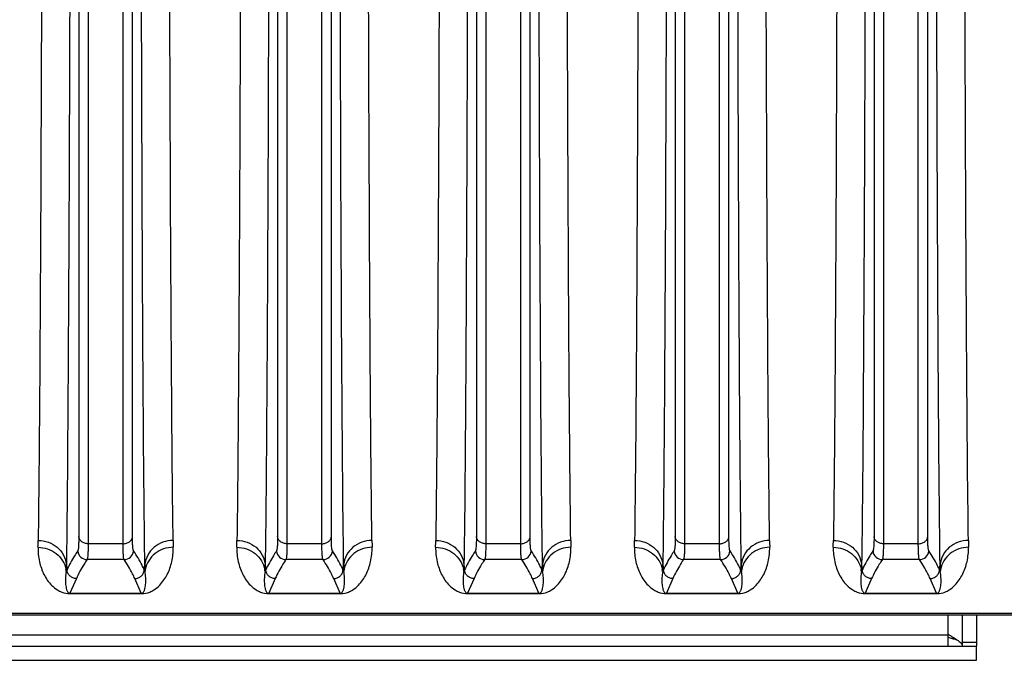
# Model space of a CAD drawing. Extents: x -1709 to 1181, y 8 to 1580.
# Tile 41 of 71: x -929 to -825, y 1287 to 1355. Entities that reach past the tile are written whole.
import ezdxf

# ---------------------------------------------------------------- set-up
doc = ezdxf.new("R2010")
doc.units = 0
doc.header["$LTSCALE"] = 65.395
doc.layers.get('0').update_dxf_attribs({"linetype": 'CONTINUOUS'})

msp = doc.modelspace()

# ---------------------------------------------------------------- linework, layer by layer
at = {"color": 9, "linetype": 'CONTINUOUS'}
for p, q in [((-923.12, 1378.87), (-923.12, 1300.4)), ((-922.13, 1378.58), (-922.13, 1299.65)), ((-918.44, 1299.65), (-918.44, 1378.58)), ((-917.44, 1300.4), (-917.44, 1378.87)), ((-902.12, 1378.87), (-902.12, 1300.4)), ((-901.13, 1378.58), (-901.13, 1299.65)), ((-897.44, 1299.65), (-897.44, 1378.58)), ((-896.44, 1300.4), (-896.44, 1378.87)), ((-881.12, 1378.87), (-881.12, 1300.4)), ((-880.13, 1378.58), (-880.13, 1299.65)), ((-876.44, 1299.65), (-876.44, 1378.58)), ((-875.44, 1300.4), (-875.44, 1378.87)), ((-860.12, 1378.87), (-860.12, 1300.4)), ((-859.13, 1378.58), (-859.13, 1299.65)), ((-855.44, 1299.65), (-855.44, 1378.58)), ((-854.44, 1300.4), (-854.44, 1378.87)), ((-839.12, 1378.87), (-839.12, 1300.4)), ((-838.13, 1378.58), (-838.13, 1299.65)), ((-834.44, 1299.65), (-834.44, 1378.58)), ((-833.44, 1300.4), (-833.44, 1378.87)), ((-918.44, 1299.65), (-922.13, 1299.65)), ((-897.44, 1299.65), (-901.13, 1299.65)), ((-876.44, 1299.65), (-880.13, 1299.65)), ((-855.44, 1299.65), (-859.13, 1299.65)), ((-834.44, 1299.65), (-838.13, 1299.65)), ((-918.32, 1297.98), (-922.24, 1297.98)), ((-897.32, 1297.98), (-901.24, 1297.98)), ((-876.32, 1297.98), (-880.24, 1297.98)), ((-855.32, 1297.98), (-859.24, 1297.98)), ((-834.32, 1297.98), (-838.24, 1297.98)), ((-923.37, 1295.97), (-924.05, 1294.42)), ((-916.51, 1294.42), (-917.19, 1295.97)), ((-902.37, 1295.97), (-903.05, 1294.42)), ((-895.51, 1294.42), (-896.19, 1295.97)), ((-881.37, 1295.97), (-882.05, 1294.42)), ((-874.51, 1294.42), (-875.19, 1295.97)), ((-860.37, 1295.97), (-861.05, 1294.42)), ((-853.51, 1294.42), (-854.19, 1295.97)), ((-839.37, 1295.97), (-840.05, 1294.42)), ((-832.51, 1294.42), (-833.19, 1295.97)), ((-917.01, 1294.42), (-916.99, 1294.38)), ((-896.01, 1294.42), (-895.99, 1294.38)), ((-875.01, 1294.42), (-874.99, 1294.38)), ((-854.01, 1294.42), (-853.99, 1294.38)), ((-833.01, 1294.42), (-832.99, 1294.38)), ((-732.78, 1292.29), (-951.85, 1292.29)), ((-831.28, 1290.09), (-831.28, 1292.12)), ((-955.28, 1290.02), (-831.28, 1290.02)), ((-829.78, 1289.26), (-828.28, 1289.26))]:
    msp.add_line(p, q, dxfattribs=at)
at = {"color": 2, "linetype": 'CONTINUOUS'}
for p, q in [((-924.43, 1297.08), (-924.44, 1296.83)), ((-924.43, 1297.45), (-924.36, 1296.88)), ((-916.2, 1296.88), (-916.14, 1297.45)), ((-916.13, 1296.95), (-916.13, 1297.08)), ((-903.43, 1297.08), (-903.44, 1296.83)), ((-903.43, 1297.45), (-903.36, 1296.88)), ((-895.2, 1296.88), (-895.14, 1297.45)), ((-895.13, 1296.95), (-895.13, 1297.08)), ((-882.43, 1297.08), (-882.44, 1296.83)), ((-882.43, 1297.45), (-882.36, 1296.88)), ((-874.2, 1296.88), (-874.14, 1297.45)), ((-874.13, 1296.95), (-874.13, 1297.08)), ((-861.43, 1297.08), (-861.44, 1296.83)), ((-861.43, 1297.45), (-861.36, 1296.88)), ((-853.2, 1296.88), (-853.14, 1297.45)), ((-853.13, 1296.95), (-853.13, 1297.08)), ((-840.43, 1297.08), (-840.44, 1296.83)), ((-840.43, 1297.45), (-840.36, 1296.88)), ((-832.2, 1296.88), (-832.14, 1297.45)), ((-832.13, 1296.95), (-832.13, 1297.08)), ((-924.36, 1296.88), (-924.44, 1296.71)), ((-924.44, 1296.83), (-924.44, 1296.71)), ((-916.12, 1296.71), (-916.2, 1296.88)), ((-903.36, 1296.88), (-903.44, 1296.71)), ((-903.44, 1296.83), (-903.44, 1296.71)), ((-895.12, 1296.71), (-895.2, 1296.88)), ((-882.36, 1296.88), (-882.44, 1296.71)), ((-882.44, 1296.83), (-882.44, 1296.71)), ((-874.12, 1296.71), (-874.2, 1296.88)), ((-861.36, 1296.88), (-861.44, 1296.71)), ((-861.44, 1296.83), (-861.44, 1296.71)), ((-853.12, 1296.71), (-853.2, 1296.88)), ((-840.36, 1296.88), (-840.44, 1296.71)), ((-840.44, 1296.83), (-840.44, 1296.71)), ((-832.12, 1296.71), (-832.2, 1296.88)), ((-924.05, 1294.42), (-916.51, 1294.42)), ((-924.05, 1294.38), (-924.05, 1294.42)), ((-924.05, 1294.38), (-916.51, 1294.38)), ((-916.51, 1294.38), (-916.51, 1294.42)), ((-903.05, 1294.42), (-895.51, 1294.42)), ((-903.05, 1294.38), (-903.05, 1294.42)), ((-903.05, 1294.38), (-895.51, 1294.38)), ((-895.51, 1294.38), (-895.51, 1294.42)), ((-882.05, 1294.42), (-874.51, 1294.42)), ((-882.05, 1294.38), (-882.05, 1294.42)), ((-882.05, 1294.38), (-874.51, 1294.38)), ((-874.51, 1294.38), (-874.51, 1294.42)), ((-861.05, 1294.42), (-853.51, 1294.42)), ((-861.05, 1294.38), (-861.05, 1294.42)), ((-861.05, 1294.38), (-853.51, 1294.38)), ((-853.51, 1294.38), (-853.51, 1294.42)), ((-840.05, 1294.42), (-832.51, 1294.42)), ((-840.05, 1294.38), (-840.05, 1294.42)), ((-840.05, 1294.38), (-832.51, 1294.38)), ((-832.51, 1294.38), (-832.51, 1294.42))]:
    msp.add_line(p, q, dxfattribs=at)
at = {"color": 6, "linetype": 'CONTINUOUS'}
msp.add_line((-732.78, 1292.12), (-951.85, 1292.12), dxfattribs=at)
at = {"color": 7, "linetype": 'CONTINUOUS'}
for p, q in [((-829.78, 1288.84), (-829.78, 1292.12)), ((-831.28, 1288.84), (-831.28, 1290.09)), ((-958.28, 1288.84), (-828.28, 1288.84)), ((-828.28, 1287.34), (-828.28, 1288.84))]:
    msp.add_line(p, q, dxfattribs=at)
at = {"color": 3, "linetype": 'CONTINUOUS'}
for p, q in [((-828.28, 1292.12), (-828.28, 1288.84)), ((-831.28, 1289.78), (-831.26, 1289.77)), ((-958.28, 1287.34), (-828.28, 1287.34))]:
    msp.add_line(p, q, dxfattribs=at)
at = {"color": 9, "linetype": 'CONTINUOUS'}
for centre, radius, start, end in [((-1051.78, 1301.76), 124.38, 358.8568, 359.1921), ((-791.7, 1301.71), 121.46, 180.8039, 181.1472), ((-1030.78, 1301.76), 124.38, 358.8568, 359.1921), ((-770.7, 1301.71), 121.46, 180.8039, 181.1472), ((-1009.78, 1301.76), 124.38, 358.8568, 359.1921), ((-749.7, 1301.71), 121.46, 180.8039, 181.1472), ((-988.78, 1301.76), 124.38, 358.8568, 359.1921), ((-728.7, 1301.71), 121.46, 180.8039, 181.1472), ((-967.78, 1301.76), 124.38, 358.8568, 359.1921), ((-707.7, 1301.71), 121.46, 180.8039, 181.1472), ((-922.23, 1298.98), 1, 185.0794, 269.8103), ((-918.33, 1298.98), 1, 270.1897, 354.9206), ((-901.23, 1298.98), 1, 185.0794, 269.8103), ((-897.33, 1298.98), 1, 270.1897, 354.9206), ((-880.23, 1298.98), 1, 185.0794, 269.8103), ((-876.33, 1298.98), 1, 270.1897, 354.9206), ((-859.23, 1298.98), 1, 185.0794, 269.8103), ((-855.33, 1298.98), 1, 270.1897, 354.9206), ((-838.23, 1298.98), 1, 185.0794, 269.8103), ((-834.33, 1298.98), 1, 270.1897, 354.9206), ((-927.14, 1296.43), 2.71, 5.9884, 10.9107), ((-913.43, 1296.43), 2.71, 169.0893, 174.0116), ((-906.14, 1296.43), 2.71, 5.9884, 10.9107), ((-892.43, 1296.43), 2.71, 169.0893, 174.0116), ((-885.14, 1296.43), 2.71, 5.9884, 10.9107), ((-871.43, 1296.43), 2.71, 169.0893, 174.0116), ((-864.14, 1296.43), 2.71, 5.9884, 10.9107), ((-850.43, 1296.43), 2.71, 169.0893, 174.0116), ((-843.14, 1296.43), 2.71, 5.9884, 10.9107), ((-829.43, 1296.43), 2.71, 169.0893, 174.0116), ((-916.51, 1296.86), 2.48, 269.9983, 271.5999), ((-895.51, 1296.86), 2.48, 269.9983, 271.5999), ((-874.51, 1296.86), 2.48, 269.9983, 271.5999), ((-853.51, 1296.86), 2.48, 269.9983, 271.5999), ((-832.51, 1296.86), 2.48, 269.9983, 271.5999)]:
    msp.add_arc(centre, radius, start, end, dxfattribs=at)
at = {"color": 2, "linetype": 'CONTINUOUS'}
for centre, radius, start, end in [((-1057.35, 1299.29), 132.94, 359.0461, 359.2083), ((-783.21, 1299.29), 132.94, 180.7917, 180.9539), ((-793.82, 1299.11), 122.33, 181.0101, 181.1244), ((-1036.35, 1299.29), 132.94, 359.0461, 359.2083), ((-762.21, 1299.29), 132.94, 180.7917, 180.9539), ((-772.82, 1299.11), 122.33, 181.0101, 181.1244), ((-1015.35, 1299.29), 132.94, 359.0461, 359.2083), ((-741.21, 1299.29), 132.94, 180.7917, 180.9539), ((-751.82, 1299.11), 122.33, 181.0101, 181.1244), ((-994.35, 1299.29), 132.94, 359.0461, 359.2083), ((-720.21, 1299.29), 132.94, 180.7917, 180.9539), ((-730.82, 1299.11), 122.33, 181.0101, 181.1244), ((-973.35, 1299.29), 132.94, 359.0461, 359.2083), ((-699.21, 1299.29), 132.94, 180.7917, 180.9539), ((-709.82, 1299.11), 122.33, 181.0101, 181.1244)]:
    msp.add_arc(centre, radius, start, end, dxfattribs=at)
at = {"color": 7, "linetype": 'CONTINUOUS'}
msp.add_arc((-824.14, 1300.82), 12.89, 236.3393, 236.5088, dxfattribs=at)
at = {"color": 3, "linetype": 'CONTINUOUS'}
for centre, radius, start, end in [((-825.37, 1307.58), 18.75, 251.677, 252.9711), ((-824.64, 1309.91), 21.19, 252.9511, 253.2255), ((-823.9, 1312.39), 23.78, 253.2341, 254.2282)]:
    msp.add_arc(centre, radius, start, end, dxfattribs=at)
at = {"color": 9, "linetype": 'CONTINUOUS'}
for points, knots in [([(-927, 1383.93), (-927.01, 1374.74), (-927.05, 1357.57), (-927.14, 1334.04), (-927.25, 1315.25), (-927.35, 1304.45), (-927.41, 1300.01)], [0, 0, 0, 0, 0.328585, 0.613695, 0.841246, 1, 1, 1, 1]), ([(-913.15, 1300.01), (-913.21, 1304.45), (-913.31, 1315.25), (-913.42, 1334.04), (-913.51, 1357.57), (-913.55, 1374.74), (-913.56, 1383.93)], [0, 0, 0, 0, 0.158753, 0.386304, 0.671414, 1, 1, 1, 1]), ([(-906, 1383.93), (-906.01, 1374.74), (-906.05, 1357.57), (-906.14, 1334.04), (-906.25, 1315.25), (-906.35, 1304.45), (-906.41, 1300.01)], [0, 0, 0, 0, 0.328585, 0.613695, 0.841246, 1, 1, 1, 1]), ([(-892.15, 1300.01), (-892.21, 1304.45), (-892.31, 1315.25), (-892.42, 1334.04), (-892.51, 1357.57), (-892.55, 1374.74), (-892.56, 1383.93)], [0, 0, 0, 0, 0.158753, 0.386304, 0.671414, 1, 1, 1, 1]), ([(-885, 1383.93), (-885.01, 1374.74), (-885.05, 1357.57), (-885.14, 1334.04), (-885.25, 1315.25), (-885.35, 1304.45), (-885.41, 1300.01)], [0, 0, 0, 0, 0.328585, 0.613695, 0.841246, 1, 1, 1, 1]), ([(-871.15, 1300.01), (-871.21, 1304.45), (-871.31, 1315.25), (-871.42, 1334.04), (-871.51, 1357.57), (-871.55, 1374.74), (-871.56, 1383.93)], [0, 0, 0, 0, 0.158753, 0.386304, 0.671414, 1, 1, 1, 1]), ([(-864, 1383.93), (-864.01, 1374.74), (-864.05, 1357.57), (-864.14, 1334.04), (-864.25, 1315.25), (-864.35, 1304.45), (-864.41, 1300.01)], [0, 0, 0, 0, 0.328585, 0.613695, 0.841246, 1, 1, 1, 1]), ([(-850.15, 1300.01), (-850.21, 1304.45), (-850.31, 1315.25), (-850.42, 1334.04), (-850.51, 1357.57), (-850.55, 1374.74), (-850.56, 1383.93)], [0, 0, 0, 0, 0.158753, 0.386304, 0.671414, 1, 1, 1, 1]), ([(-843, 1383.93), (-843.01, 1374.74), (-843.05, 1357.57), (-843.14, 1334.04), (-843.25, 1315.25), (-843.35, 1304.45), (-843.41, 1300.01)], [0, 0, 0, 0, 0.328585, 0.613695, 0.841246, 1, 1, 1, 1]), ([(-829.15, 1300.01), (-829.21, 1304.45), (-829.31, 1315.25), (-829.42, 1334.04), (-829.51, 1357.57), (-829.55, 1374.74), (-829.56, 1383.93)], [0, 0, 0, 0, 0.158753, 0.386304, 0.671414, 1, 1, 1, 1]), ([(-924.01, 1383.02), (-924.03, 1373.65), (-924.07, 1356.14), (-924.16, 1332.15), (-924.27, 1313), (-924.36, 1301.98), (-924.43, 1297.45)], [0, 0, 0, 0, 0.328601, 0.613718, 0.841265, 1, 1, 1, 1]), ([(-916.14, 1297.45), (-916.2, 1301.98), (-916.3, 1313), (-916.41, 1332.15), (-916.49, 1356.14), (-916.53, 1373.65), (-916.55, 1383.02)], [0, 0, 0, 0, 0.158735, 0.386281, 0.671398, 1, 1, 1, 1]), ([(-903.01, 1383.02), (-903.03, 1373.65), (-903.07, 1356.14), (-903.16, 1332.15), (-903.27, 1313), (-903.36, 1301.98), (-903.43, 1297.45)], [0, 0, 0, 0, 0.328601, 0.613718, 0.841265, 1, 1, 1, 1]), ([(-895.14, 1297.45), (-895.2, 1301.98), (-895.3, 1313), (-895.41, 1332.15), (-895.49, 1356.14), (-895.53, 1373.65), (-895.55, 1383.02)], [0, 0, 0, 0, 0.158735, 0.386281, 0.671398, 1, 1, 1, 1]), ([(-882.01, 1383.02), (-882.03, 1373.65), (-882.07, 1356.14), (-882.16, 1332.15), (-882.27, 1313), (-882.36, 1301.98), (-882.43, 1297.45)], [0, 0, 0, 0, 0.328601, 0.613718, 0.841265, 1, 1, 1, 1]), ([(-874.14, 1297.45), (-874.2, 1301.98), (-874.3, 1313), (-874.41, 1332.15), (-874.49, 1356.14), (-874.53, 1373.65), (-874.55, 1383.02)], [0, 0, 0, 0, 0.158735, 0.386281, 0.671398, 1, 1, 1, 1]), ([(-861.01, 1383.02), (-861.03, 1373.65), (-861.07, 1356.14), (-861.16, 1332.15), (-861.27, 1313), (-861.36, 1301.98), (-861.43, 1297.45)], [0, 0, 0, 0, 0.328601, 0.613718, 0.841265, 1, 1, 1, 1]), ([(-853.14, 1297.45), (-853.2, 1301.98), (-853.3, 1313), (-853.41, 1332.15), (-853.49, 1356.14), (-853.53, 1373.65), (-853.55, 1383.02)], [0, 0, 0, 0, 0.158735, 0.386281, 0.671398, 1, 1, 1, 1]), ([(-840.01, 1383.02), (-840.03, 1373.65), (-840.07, 1356.14), (-840.16, 1332.15), (-840.27, 1313), (-840.36, 1301.98), (-840.43, 1297.45)], [0, 0, 0, 0, 0.328601, 0.613718, 0.841265, 1, 1, 1, 1]), ([(-832.14, 1297.45), (-832.2, 1301.98), (-832.3, 1313), (-832.41, 1332.15), (-832.49, 1356.14), (-832.53, 1373.65), (-832.55, 1383.02)], [0, 0, 0, 0, 0.158735, 0.386281, 0.671398, 1, 1, 1, 1]), ([(-927.41, 1300.01), (-927.05, 1300.01), (-926.31, 1299.88), (-925.36, 1299.33), (-924.68, 1298.49), (-924.46, 1297.8), (-924.43, 1297.45)], [0, 0, 0, 0, 0.256163, 0.508997, 0.756671, 1, 1, 1, 1]), ([(-923.12, 1300.4), (-923.12, 1300.2), (-923.12, 1299.86), (-923.14, 1299.41), (-923.17, 1299.12), (-923.2, 1298.97), (-923.22, 1298.91), (-923.23, 1298.89)], [0, 0, 0, 0, 0.388203, 0.686497, 0.890578, 0.956842, 1, 1, 1, 1]), ([(-922.13, 1299.65), (-922.25, 1299.65), (-922.49, 1299.69), (-922.8, 1299.84), (-923.03, 1300.09), (-923.11, 1300.3), (-923.12, 1300.4)], [0, 0, 0, 0, 0.269383, 0.528371, 0.771149, 1, 1, 1, 1]), ([(-918.44, 1299.65), (-918.32, 1299.65), (-918.08, 1299.69), (-917.76, 1299.84), (-917.53, 1300.09), (-917.45, 1300.3), (-917.44, 1300.4)], [0, 0, 0, 0, 0.269383, 0.528371, 0.771149, 1, 1, 1, 1]), ([(-917.33, 1298.89), (-917.34, 1298.91), (-917.36, 1298.97), (-917.39, 1299.12), (-917.42, 1299.41), (-917.44, 1299.86), (-917.44, 1300.2), (-917.44, 1300.4)], [0, 0, 0, 0, 0.043158, 0.10942, 0.313497, 0.611792, 1, 1, 1, 1]), ([(-913.15, 1300.01), (-913.52, 1300.01), (-914.25, 1299.88), (-915.2, 1299.33), (-915.89, 1298.49), (-916.1, 1297.8), (-916.14, 1297.45)], [0, 0, 0, 0, 0.256163, 0.508997, 0.756671, 1, 1, 1, 1]), ([(-906.41, 1300.01), (-906.05, 1300.01), (-905.31, 1299.88), (-904.36, 1299.33), (-903.68, 1298.49), (-903.46, 1297.8), (-903.43, 1297.45)], [0, 0, 0, 0, 0.256163, 0.508997, 0.756671, 1, 1, 1, 1]), ([(-902.12, 1300.4), (-902.12, 1300.2), (-902.12, 1299.86), (-902.14, 1299.41), (-902.17, 1299.12), (-902.2, 1298.97), (-902.22, 1298.91), (-902.23, 1298.89)], [0, 0, 0, 0, 0.388203, 0.686497, 0.890578, 0.956842, 1, 1, 1, 1]), ([(-901.13, 1299.65), (-901.25, 1299.65), (-901.49, 1299.69), (-901.8, 1299.84), (-902.03, 1300.09), (-902.11, 1300.3), (-902.12, 1300.4)], [0, 0, 0, 0, 0.269383, 0.528371, 0.771149, 1, 1, 1, 1]), ([(-897.44, 1299.65), (-897.32, 1299.65), (-897.08, 1299.69), (-896.76, 1299.84), (-896.53, 1300.09), (-896.45, 1300.3), (-896.44, 1300.4)], [0, 0, 0, 0, 0.269383, 0.528371, 0.771149, 1, 1, 1, 1]), ([(-896.33, 1298.89), (-896.34, 1298.91), (-896.36, 1298.97), (-896.39, 1299.12), (-896.42, 1299.41), (-896.44, 1299.86), (-896.44, 1300.2), (-896.44, 1300.4)], [0, 0, 0, 0, 0.043158, 0.10942, 0.313497, 0.611792, 1, 1, 1, 1]), ([(-892.15, 1300.01), (-892.52, 1300.01), (-893.25, 1299.88), (-894.2, 1299.33), (-894.89, 1298.49), (-895.1, 1297.8), (-895.14, 1297.45)], [0, 0, 0, 0, 0.256163, 0.508997, 0.756671, 1, 1, 1, 1]), ([(-885.41, 1300.01), (-885.05, 1300.01), (-884.31, 1299.88), (-883.36, 1299.33), (-882.68, 1298.49), (-882.46, 1297.8), (-882.43, 1297.45)], [0, 0, 0, 0, 0.256163, 0.508997, 0.756671, 1, 1, 1, 1]), ([(-881.12, 1300.4), (-881.12, 1300.2), (-881.12, 1299.86), (-881.14, 1299.41), (-881.17, 1299.12), (-881.2, 1298.97), (-881.22, 1298.91), (-881.23, 1298.89)], [0, 0, 0, 0, 0.388203, 0.686497, 0.890578, 0.956842, 1, 1, 1, 1]), ([(-880.13, 1299.65), (-880.25, 1299.65), (-880.49, 1299.69), (-880.8, 1299.84), (-881.03, 1300.09), (-881.11, 1300.3), (-881.12, 1300.4)], [0, 0, 0, 0, 0.269383, 0.528371, 0.771149, 1, 1, 1, 1]), ([(-876.44, 1299.65), (-876.32, 1299.65), (-876.08, 1299.69), (-875.76, 1299.84), (-875.53, 1300.09), (-875.45, 1300.3), (-875.44, 1300.4)], [0, 0, 0, 0, 0.269383, 0.528371, 0.771149, 1, 1, 1, 1]), ([(-875.33, 1298.89), (-875.34, 1298.91), (-875.36, 1298.97), (-875.39, 1299.12), (-875.42, 1299.41), (-875.44, 1299.86), (-875.44, 1300.2), (-875.44, 1300.4)], [0, 0, 0, 0, 0.043158, 0.10942, 0.313497, 0.611792, 1, 1, 1, 1]), ([(-871.15, 1300.01), (-871.52, 1300.01), (-872.25, 1299.88), (-873.2, 1299.33), (-873.89, 1298.49), (-874.1, 1297.8), (-874.14, 1297.45)], [0, 0, 0, 0, 0.256163, 0.508997, 0.756671, 1, 1, 1, 1]), ([(-864.41, 1300.01), (-864.05, 1300.01), (-863.31, 1299.88), (-862.36, 1299.33), (-861.68, 1298.49), (-861.46, 1297.8), (-861.43, 1297.45)], [0, 0, 0, 0, 0.256163, 0.508997, 0.756671, 1, 1, 1, 1]), ([(-860.12, 1300.4), (-860.12, 1300.2), (-860.12, 1299.86), (-860.14, 1299.41), (-860.17, 1299.12), (-860.2, 1298.97), (-860.22, 1298.91), (-860.23, 1298.89)], [0, 0, 0, 0, 0.388203, 0.686497, 0.890578, 0.956842, 1, 1, 1, 1]), ([(-859.13, 1299.65), (-859.25, 1299.65), (-859.49, 1299.69), (-859.8, 1299.84), (-860.03, 1300.09), (-860.11, 1300.3), (-860.12, 1300.4)], [0, 0, 0, 0, 0.269383, 0.528371, 0.771149, 1, 1, 1, 1]), ([(-855.44, 1299.65), (-855.32, 1299.65), (-855.08, 1299.69), (-854.76, 1299.84), (-854.53, 1300.09), (-854.45, 1300.3), (-854.44, 1300.4)], [0, 0, 0, 0, 0.269383, 0.528371, 0.771149, 1, 1, 1, 1]), ([(-854.33, 1298.89), (-854.34, 1298.91), (-854.36, 1298.97), (-854.39, 1299.12), (-854.42, 1299.41), (-854.44, 1299.86), (-854.44, 1300.2), (-854.44, 1300.4)], [0, 0, 0, 0, 0.043158, 0.10942, 0.313497, 0.611792, 1, 1, 1, 1]), ([(-850.15, 1300.01), (-850.52, 1300.01), (-851.25, 1299.88), (-852.2, 1299.33), (-852.89, 1298.49), (-853.1, 1297.8), (-853.14, 1297.45)], [0, 0, 0, 0, 0.256163, 0.508997, 0.756671, 1, 1, 1, 1]), ([(-843.41, 1300.01), (-843.05, 1300.01), (-842.31, 1299.88), (-841.36, 1299.33), (-840.68, 1298.49), (-840.46, 1297.8), (-840.43, 1297.45)], [0, 0, 0, 0, 0.256163, 0.508997, 0.756671, 1, 1, 1, 1]), ([(-839.12, 1300.4), (-839.12, 1300.2), (-839.12, 1299.86), (-839.14, 1299.41), (-839.17, 1299.12), (-839.2, 1298.97), (-839.22, 1298.91), (-839.23, 1298.89)], [0, 0, 0, 0, 0.388203, 0.686497, 0.890578, 0.956842, 1, 1, 1, 1]), ([(-838.13, 1299.65), (-838.25, 1299.65), (-838.49, 1299.69), (-838.8, 1299.84), (-839.03, 1300.09), (-839.11, 1300.3), (-839.12, 1300.4)], [0, 0, 0, 0, 0.269383, 0.528371, 0.771149, 1, 1, 1, 1]), ([(-834.44, 1299.65), (-834.32, 1299.65), (-834.08, 1299.69), (-833.76, 1299.84), (-833.53, 1300.09), (-833.45, 1300.3), (-833.44, 1300.4)], [0, 0, 0, 0, 0.269383, 0.528371, 0.771149, 1, 1, 1, 1]), ([(-833.33, 1298.89), (-833.34, 1298.91), (-833.36, 1298.97), (-833.39, 1299.12), (-833.42, 1299.41), (-833.44, 1299.86), (-833.44, 1300.2), (-833.44, 1300.4)], [0, 0, 0, 0, 0.043158, 0.10942, 0.313497, 0.611792, 1, 1, 1, 1]), ([(-829.15, 1300.01), (-829.52, 1300.01), (-830.25, 1299.88), (-831.2, 1299.33), (-831.89, 1298.49), (-832.1, 1297.8), (-832.14, 1297.45)], [0, 0, 0, 0, 0.256163, 0.508997, 0.756671, 1, 1, 1, 1]), ([(-927.42, 1299.28), (-927.43, 1298.77), (-927.36, 1298.01), (-927.08, 1297.06), (-926.81, 1296.41), (-926.45, 1295.8), (-925.98, 1295.23), (-925.46, 1294.8), (-924.81, 1294.47), (-924.34, 1294.38), (-924.05, 1294.38)], [0, 0, 0, 0, 0.234607, 0.344988, 0.45245, 0.558913, 0.66795, 0.789418, 0.866785, 1, 1, 1, 1]), ([(-927.42, 1299.28), (-927.08, 1299.28), (-926.39, 1299.16), (-925.47, 1298.67), (-924.78, 1297.9), (-924.53, 1297.26), (-924.47, 1296.94)], [0, 0, 0, 0, 0.25517, 0.507665, 0.755829, 1, 1, 1, 1]), ([(-922.13, 1299.65), (-922.13, 1299.43), (-922.13, 1299.05), (-922.15, 1298.6), (-922.17, 1298.32), (-922.19, 1298.17), (-922.21, 1298.06), (-922.23, 1298), (-922.24, 1297.98)], [0, 0, 0, 0, 0.388798, 0.687438, 0.801492, 0.891531, 0.957505, 1, 1, 1, 1]), ([(-918.32, 1297.98), (-918.34, 1298), (-918.36, 1298.06), (-918.38, 1298.17), (-918.39, 1298.32), (-918.42, 1298.6), (-918.43, 1299.05), (-918.44, 1299.43), (-918.44, 1299.65)], [0, 0, 0, 0, 0.042494, 0.108467, 0.198503, 0.312556, 0.611198, 1, 1, 1, 1]), ([(-916.44, 1294.38), (-916.16, 1294.39), (-915.72, 1294.48), (-915.09, 1294.81), (-914.57, 1295.24), (-914.11, 1295.81), (-913.63, 1296.62), (-913.23, 1297.78), (-913.13, 1298.77), (-913.14, 1299.28)], [0, 0, 0, 0, 0.128714, 0.205571, 0.32743, 0.437184, 0.544446, 0.763582, 1, 1, 1, 1]), ([(-913.14, 1299.28), (-913.48, 1299.28), (-914.18, 1299.16), (-915.09, 1298.67), (-915.78, 1297.9), (-916.03, 1297.26), (-916.09, 1296.94)], [0, 0, 0, 0, 0.25517, 0.507665, 0.755829, 1, 1, 1, 1]), ([(-906.42, 1299.28), (-906.43, 1298.77), (-906.36, 1298.01), (-906.08, 1297.06), (-905.81, 1296.41), (-905.45, 1295.8), (-904.98, 1295.23), (-904.46, 1294.8), (-903.81, 1294.47), (-903.34, 1294.38), (-903.05, 1294.38)], [0, 0, 0, 0, 0.234607, 0.344988, 0.45245, 0.558913, 0.66795, 0.789418, 0.866785, 1, 1, 1, 1]), ([(-906.42, 1299.28), (-906.08, 1299.28), (-905.39, 1299.16), (-904.47, 1298.67), (-903.78, 1297.9), (-903.53, 1297.26), (-903.47, 1296.94)], [0, 0, 0, 0, 0.25517, 0.507665, 0.755829, 1, 1, 1, 1]), ([(-901.13, 1299.65), (-901.13, 1299.43), (-901.13, 1299.05), (-901.15, 1298.6), (-901.17, 1298.32), (-901.19, 1298.17), (-901.21, 1298.06), (-901.23, 1298), (-901.24, 1297.98)], [0, 0, 0, 0, 0.388798, 0.687438, 0.801492, 0.891531, 0.957505, 1, 1, 1, 1]), ([(-897.32, 1297.98), (-897.34, 1298), (-897.36, 1298.06), (-897.38, 1298.17), (-897.39, 1298.32), (-897.42, 1298.6), (-897.43, 1299.05), (-897.44, 1299.43), (-897.44, 1299.65)], [0, 0, 0, 0, 0.042494, 0.108467, 0.198503, 0.312556, 0.611198, 1, 1, 1, 1]), ([(-895.44, 1294.38), (-895.16, 1294.39), (-894.72, 1294.48), (-894.09, 1294.81), (-893.57, 1295.24), (-893.11, 1295.81), (-892.63, 1296.62), (-892.23, 1297.78), (-892.13, 1298.77), (-892.14, 1299.28)], [0, 0, 0, 0, 0.128714, 0.205571, 0.32743, 0.437184, 0.544446, 0.763582, 1, 1, 1, 1]), ([(-892.14, 1299.28), (-892.48, 1299.28), (-893.18, 1299.16), (-894.09, 1298.67), (-894.78, 1297.9), (-895.03, 1297.26), (-895.09, 1296.94)], [0, 0, 0, 0, 0.25517, 0.507665, 0.755829, 1, 1, 1, 1]), ([(-885.42, 1299.28), (-885.43, 1298.77), (-885.36, 1298.01), (-885.08, 1297.06), (-884.81, 1296.41), (-884.45, 1295.8), (-883.98, 1295.23), (-883.46, 1294.8), (-882.81, 1294.47), (-882.34, 1294.38), (-882.05, 1294.38)], [0, 0, 0, 0, 0.234607, 0.344988, 0.45245, 0.558913, 0.66795, 0.789418, 0.866785, 1, 1, 1, 1]), ([(-885.42, 1299.28), (-885.08, 1299.28), (-884.39, 1299.16), (-883.47, 1298.67), (-882.78, 1297.9), (-882.53, 1297.26), (-882.47, 1296.94)], [0, 0, 0, 0, 0.25517, 0.507665, 0.755829, 1, 1, 1, 1]), ([(-880.13, 1299.65), (-880.13, 1299.43), (-880.13, 1299.05), (-880.15, 1298.6), (-880.17, 1298.32), (-880.19, 1298.17), (-880.21, 1298.06), (-880.23, 1298), (-880.24, 1297.98)], [0, 0, 0, 0, 0.388798, 0.687438, 0.801492, 0.891531, 0.957505, 1, 1, 1, 1]), ([(-876.32, 1297.98), (-876.34, 1298), (-876.36, 1298.06), (-876.38, 1298.17), (-876.39, 1298.32), (-876.42, 1298.6), (-876.43, 1299.05), (-876.44, 1299.43), (-876.44, 1299.65)], [0, 0, 0, 0, 0.042494, 0.108467, 0.198503, 0.312556, 0.611198, 1, 1, 1, 1]), ([(-874.44, 1294.38), (-874.16, 1294.39), (-873.72, 1294.48), (-873.09, 1294.81), (-872.57, 1295.24), (-872.11, 1295.81), (-871.63, 1296.62), (-871.23, 1297.78), (-871.13, 1298.77), (-871.14, 1299.28)], [0, 0, 0, 0, 0.128714, 0.205571, 0.32743, 0.437184, 0.544446, 0.763582, 1, 1, 1, 1]), ([(-871.14, 1299.28), (-871.48, 1299.28), (-872.18, 1299.16), (-873.09, 1298.67), (-873.78, 1297.9), (-874.03, 1297.26), (-874.09, 1296.94)], [0, 0, 0, 0, 0.25517, 0.507665, 0.755829, 1, 1, 1, 1]), ([(-864.42, 1299.28), (-864.43, 1298.77), (-864.36, 1298.01), (-864.08, 1297.06), (-863.81, 1296.41), (-863.45, 1295.8), (-862.98, 1295.23), (-862.46, 1294.8), (-861.81, 1294.47), (-861.34, 1294.38), (-861.05, 1294.38)], [0, 0, 0, 0, 0.234607, 0.344988, 0.45245, 0.558913, 0.66795, 0.789418, 0.866785, 1, 1, 1, 1]), ([(-864.42, 1299.28), (-864.08, 1299.28), (-863.39, 1299.16), (-862.47, 1298.67), (-861.78, 1297.9), (-861.53, 1297.26), (-861.47, 1296.94)], [0, 0, 0, 0, 0.25517, 0.507665, 0.755829, 1, 1, 1, 1]), ([(-859.13, 1299.65), (-859.13, 1299.43), (-859.13, 1299.05), (-859.15, 1298.6), (-859.17, 1298.32), (-859.19, 1298.17), (-859.21, 1298.06), (-859.23, 1298), (-859.24, 1297.98)], [0, 0, 0, 0, 0.388798, 0.687438, 0.801492, 0.891531, 0.957505, 1, 1, 1, 1]), ([(-855.32, 1297.98), (-855.34, 1298), (-855.36, 1298.06), (-855.38, 1298.17), (-855.39, 1298.32), (-855.42, 1298.6), (-855.43, 1299.05), (-855.44, 1299.43), (-855.44, 1299.65)], [0, 0, 0, 0, 0.042494, 0.108467, 0.198503, 0.312556, 0.611198, 1, 1, 1, 1]), ([(-853.44, 1294.38), (-853.16, 1294.39), (-852.72, 1294.48), (-852.09, 1294.81), (-851.57, 1295.24), (-851.11, 1295.81), (-850.63, 1296.62), (-850.23, 1297.78), (-850.13, 1298.77), (-850.14, 1299.28)], [0, 0, 0, 0, 0.128714, 0.205571, 0.32743, 0.437184, 0.544446, 0.763582, 1, 1, 1, 1]), ([(-850.14, 1299.28), (-850.48, 1299.28), (-851.18, 1299.16), (-852.09, 1298.67), (-852.78, 1297.9), (-853.03, 1297.26), (-853.09, 1296.94)], [0, 0, 0, 0, 0.25517, 0.507665, 0.755829, 1, 1, 1, 1]), ([(-843.42, 1299.28), (-843.43, 1298.77), (-843.36, 1298.01), (-843.08, 1297.06), (-842.81, 1296.41), (-842.45, 1295.8), (-841.98, 1295.23), (-841.46, 1294.8), (-840.81, 1294.47), (-840.34, 1294.38), (-840.05, 1294.38)], [0, 0, 0, 0, 0.234607, 0.344988, 0.45245, 0.558913, 0.66795, 0.789418, 0.866785, 1, 1, 1, 1]), ([(-843.42, 1299.28), (-843.08, 1299.28), (-842.39, 1299.16), (-841.47, 1298.67), (-840.78, 1297.9), (-840.53, 1297.26), (-840.47, 1296.94)], [0, 0, 0, 0, 0.25517, 0.507665, 0.755829, 1, 1, 1, 1]), ([(-838.13, 1299.65), (-838.13, 1299.43), (-838.13, 1299.05), (-838.15, 1298.6), (-838.17, 1298.32), (-838.19, 1298.17), (-838.21, 1298.06), (-838.23, 1298), (-838.24, 1297.98)], [0, 0, 0, 0, 0.388798, 0.687438, 0.801492, 0.891531, 0.957505, 1, 1, 1, 1]), ([(-834.32, 1297.98), (-834.34, 1298), (-834.36, 1298.06), (-834.38, 1298.17), (-834.39, 1298.32), (-834.42, 1298.6), (-834.43, 1299.05), (-834.44, 1299.43), (-834.44, 1299.65)], [0, 0, 0, 0, 0.042494, 0.108467, 0.198503, 0.312556, 0.611198, 1, 1, 1, 1]), ([(-832.44, 1294.38), (-832.16, 1294.39), (-831.72, 1294.48), (-831.09, 1294.81), (-830.57, 1295.24), (-830.11, 1295.81), (-829.63, 1296.62), (-829.23, 1297.78), (-829.13, 1298.77), (-829.14, 1299.28)], [0, 0, 0, 0, 0.128714, 0.205571, 0.32743, 0.437184, 0.544446, 0.763582, 1, 1, 1, 1]), ([(-829.14, 1299.28), (-829.48, 1299.28), (-830.18, 1299.16), (-831.09, 1298.67), (-831.78, 1297.9), (-832.03, 1297.26), (-832.09, 1296.94)], [0, 0, 0, 0, 0.25517, 0.507665, 0.755829, 1, 1, 1, 1]), ([(-923.23, 1298.89), (-923.34, 1298.73), (-923.76, 1298.08), (-924.13, 1297.4), (-924.36, 1296.88)], [0, 0, 0, 0, 0.259438, 1, 1, 1, 1]), ([(-922.24, 1297.98), (-922.35, 1297.82), (-922.77, 1297.17), (-923.14, 1296.49), (-923.37, 1295.97)], [0, 0, 0, 0, 0.259434, 1, 1, 1, 1]), ([(-917.19, 1295.97), (-917.27, 1296.14), (-917.6, 1296.84), (-918, 1297.5), (-918.32, 1297.98)], [0, 0, 0, 0, 0.240945, 1, 1, 1, 1]), ([(-916.2, 1296.88), (-916.27, 1297.05), (-916.6, 1297.75), (-917, 1298.41), (-917.33, 1298.89)], [0, 0, 0, 0, 0.240927, 1, 1, 1, 1]), ([(-902.23, 1298.89), (-902.34, 1298.73), (-902.76, 1298.08), (-903.13, 1297.4), (-903.36, 1296.88)], [0, 0, 0, 0, 0.259438, 1, 1, 1, 1]), ([(-901.24, 1297.98), (-901.35, 1297.82), (-901.77, 1297.17), (-902.14, 1296.49), (-902.37, 1295.97)], [0, 0, 0, 0, 0.259434, 1, 1, 1, 1]), ([(-896.19, 1295.97), (-896.27, 1296.14), (-896.6, 1296.84), (-897, 1297.5), (-897.32, 1297.98)], [0, 0, 0, 0, 0.240945, 1, 1, 1, 1]), ([(-895.2, 1296.88), (-895.27, 1297.05), (-895.6, 1297.75), (-896, 1298.41), (-896.33, 1298.89)], [0, 0, 0, 0, 0.240927, 1, 1, 1, 1]), ([(-881.23, 1298.89), (-881.34, 1298.73), (-881.76, 1298.08), (-882.13, 1297.4), (-882.36, 1296.88)], [0, 0, 0, 0, 0.259438, 1, 1, 1, 1]), ([(-880.24, 1297.98), (-880.35, 1297.82), (-880.77, 1297.17), (-881.14, 1296.49), (-881.37, 1295.97)], [0, 0, 0, 0, 0.259434, 1, 1, 1, 1]), ([(-875.19, 1295.97), (-875.27, 1296.14), (-875.6, 1296.84), (-876, 1297.5), (-876.32, 1297.98)], [0, 0, 0, 0, 0.240945, 1, 1, 1, 1]), ([(-874.2, 1296.88), (-874.27, 1297.05), (-874.6, 1297.75), (-875, 1298.41), (-875.33, 1298.89)], [0, 0, 0, 0, 0.240927, 1, 1, 1, 1]), ([(-860.23, 1298.89), (-860.34, 1298.73), (-860.76, 1298.08), (-861.13, 1297.4), (-861.36, 1296.88)], [0, 0, 0, 0, 0.259438, 1, 1, 1, 1]), ([(-859.24, 1297.98), (-859.35, 1297.82), (-859.77, 1297.17), (-860.14, 1296.49), (-860.37, 1295.97)], [0, 0, 0, 0, 0.259434, 1, 1, 1, 1]), ([(-854.19, 1295.97), (-854.27, 1296.14), (-854.6, 1296.84), (-855, 1297.5), (-855.32, 1297.98)], [0, 0, 0, 0, 0.240945, 1, 1, 1, 1]), ([(-853.2, 1296.88), (-853.27, 1297.05), (-853.6, 1297.75), (-854, 1298.41), (-854.33, 1298.89)], [0, 0, 0, 0, 0.240927, 1, 1, 1, 1]), ([(-839.23, 1298.89), (-839.34, 1298.73), (-839.76, 1298.08), (-840.13, 1297.4), (-840.36, 1296.88)], [0, 0, 0, 0, 0.259438, 1, 1, 1, 1]), ([(-838.24, 1297.98), (-838.35, 1297.82), (-838.77, 1297.17), (-839.14, 1296.49), (-839.37, 1295.97)], [0, 0, 0, 0, 0.259434, 1, 1, 1, 1]), ([(-833.19, 1295.97), (-833.27, 1296.14), (-833.6, 1296.84), (-834, 1297.5), (-834.32, 1297.98)], [0, 0, 0, 0, 0.240945, 1, 1, 1, 1]), ([(-832.2, 1296.88), (-832.27, 1297.05), (-832.6, 1297.75), (-833, 1298.41), (-833.33, 1298.89)], [0, 0, 0, 0, 0.240927, 1, 1, 1, 1]), ([(-924.44, 1296.71), (-924.48, 1296.5), (-924.51, 1296.18), (-924.53, 1295.77), (-924.52, 1295.48), (-924.49, 1295.2), (-924.45, 1294.97), (-924.4, 1294.79), (-924.35, 1294.66), (-924.29, 1294.55), (-924.2, 1294.46), (-924.11, 1294.42), (-924.05, 1294.42)], [0, 0, 0, 0, 0.261092, 0.383729, 0.501716, 0.615578, 0.726203, 0.780977, 0.836383, 0.895263, 0.930001, 1, 1, 1, 1]), ([(-923.37, 1295.97), (-923.49, 1295.97), (-923.74, 1296.02), (-924.06, 1296.22), (-924.28, 1296.51), (-924.35, 1296.76), (-924.36, 1296.88)], [0, 0, 0, 0, 0.250132, 0.500275, 0.750261, 1, 1, 1, 1]), ([(-917.19, 1295.97), (-917.07, 1295.97), (-916.82, 1296.02), (-916.51, 1296.22), (-916.28, 1296.51), (-916.21, 1296.76), (-916.2, 1296.88)], [0, 0, 0, 0, 0.250132, 0.500275, 0.750261, 1, 1, 1, 1]), ([(-916.51, 1294.42), (-916.45, 1294.42), (-916.36, 1294.46), (-916.27, 1294.55), (-916.21, 1294.66), (-916.16, 1294.79), (-916.11, 1294.97), (-916.07, 1295.2), (-916.04, 1295.48), (-916.03, 1295.77), (-916.05, 1296.18), (-916.09, 1296.5), (-916.12, 1296.71)], [0, 0, 0, 0, 0.07, 0.104738, 0.163618, 0.219023, 0.273797, 0.384422, 0.498285, 0.616271, 0.738908, 1, 1, 1, 1]), ([(-903.44, 1296.71), (-903.48, 1296.5), (-903.51, 1296.18), (-903.53, 1295.77), (-903.52, 1295.48), (-903.49, 1295.2), (-903.45, 1294.97), (-903.4, 1294.79), (-903.35, 1294.66), (-903.29, 1294.55), (-903.2, 1294.46), (-903.11, 1294.42), (-903.05, 1294.42)], [0, 0, 0, 0, 0.261092, 0.383729, 0.501716, 0.615578, 0.726203, 0.780977, 0.836383, 0.895263, 0.930001, 1, 1, 1, 1]), ([(-902.37, 1295.97), (-902.49, 1295.97), (-902.74, 1296.02), (-903.06, 1296.22), (-903.28, 1296.51), (-903.35, 1296.76), (-903.36, 1296.88)], [0, 0, 0, 0, 0.250132, 0.500275, 0.750261, 1, 1, 1, 1]), ([(-896.19, 1295.97), (-896.07, 1295.97), (-895.82, 1296.02), (-895.51, 1296.22), (-895.28, 1296.51), (-895.21, 1296.76), (-895.2, 1296.88)], [0, 0, 0, 0, 0.250132, 0.500275, 0.750261, 1, 1, 1, 1]), ([(-895.51, 1294.42), (-895.45, 1294.42), (-895.36, 1294.46), (-895.27, 1294.55), (-895.21, 1294.66), (-895.16, 1294.79), (-895.11, 1294.97), (-895.07, 1295.2), (-895.04, 1295.48), (-895.03, 1295.77), (-895.05, 1296.18), (-895.09, 1296.5), (-895.12, 1296.71)], [0, 0, 0, 0, 0.07, 0.104738, 0.163618, 0.219023, 0.273797, 0.384422, 0.498285, 0.616271, 0.738908, 1, 1, 1, 1]), ([(-882.44, 1296.71), (-882.48, 1296.5), (-882.51, 1296.18), (-882.53, 1295.77), (-882.52, 1295.48), (-882.49, 1295.2), (-882.45, 1294.97), (-882.4, 1294.79), (-882.35, 1294.66), (-882.29, 1294.55), (-882.2, 1294.46), (-882.11, 1294.42), (-882.05, 1294.42)], [0, 0, 0, 0, 0.261092, 0.383729, 0.501716, 0.615578, 0.726203, 0.780977, 0.836383, 0.895263, 0.930001, 1, 1, 1, 1]), ([(-881.37, 1295.97), (-881.49, 1295.97), (-881.74, 1296.02), (-882.06, 1296.22), (-882.28, 1296.51), (-882.35, 1296.76), (-882.36, 1296.88)], [0, 0, 0, 0, 0.250132, 0.500275, 0.750261, 1, 1, 1, 1]), ([(-875.19, 1295.97), (-875.07, 1295.97), (-874.82, 1296.02), (-874.51, 1296.22), (-874.28, 1296.51), (-874.21, 1296.76), (-874.2, 1296.88)], [0, 0, 0, 0, 0.250132, 0.500275, 0.750261, 1, 1, 1, 1]), ([(-874.51, 1294.42), (-874.45, 1294.42), (-874.36, 1294.46), (-874.27, 1294.55), (-874.21, 1294.66), (-874.16, 1294.79), (-874.11, 1294.97), (-874.07, 1295.2), (-874.04, 1295.48), (-874.03, 1295.77), (-874.05, 1296.18), (-874.09, 1296.5), (-874.12, 1296.71)], [0, 0, 0, 0, 0.07, 0.104738, 0.163618, 0.219023, 0.273797, 0.384422, 0.498285, 0.616271, 0.738908, 1, 1, 1, 1]), ([(-861.44, 1296.71), (-861.48, 1296.5), (-861.51, 1296.18), (-861.53, 1295.77), (-861.52, 1295.48), (-861.49, 1295.2), (-861.45, 1294.97), (-861.4, 1294.79), (-861.35, 1294.66), (-861.29, 1294.55), (-861.2, 1294.46), (-861.11, 1294.42), (-861.05, 1294.42)], [0, 0, 0, 0, 0.261092, 0.383729, 0.501716, 0.615578, 0.726203, 0.780977, 0.836383, 0.895263, 0.930001, 1, 1, 1, 1]), ([(-860.37, 1295.97), (-860.49, 1295.97), (-860.74, 1296.02), (-861.06, 1296.22), (-861.28, 1296.51), (-861.35, 1296.76), (-861.36, 1296.88)], [0, 0, 0, 0, 0.250132, 0.500275, 0.750261, 1, 1, 1, 1]), ([(-854.19, 1295.97), (-854.07, 1295.97), (-853.82, 1296.02), (-853.51, 1296.22), (-853.28, 1296.51), (-853.21, 1296.76), (-853.2, 1296.88)], [0, 0, 0, 0, 0.250132, 0.500275, 0.750261, 1, 1, 1, 1]), ([(-853.51, 1294.42), (-853.45, 1294.42), (-853.36, 1294.46), (-853.27, 1294.55), (-853.21, 1294.66), (-853.16, 1294.79), (-853.11, 1294.97), (-853.07, 1295.2), (-853.04, 1295.48), (-853.03, 1295.77), (-853.05, 1296.18), (-853.09, 1296.5), (-853.12, 1296.71)], [0, 0, 0, 0, 0.07, 0.104738, 0.163618, 0.219023, 0.273797, 0.384422, 0.498285, 0.616271, 0.738908, 1, 1, 1, 1]), ([(-840.44, 1296.71), (-840.48, 1296.5), (-840.51, 1296.18), (-840.53, 1295.77), (-840.52, 1295.48), (-840.49, 1295.2), (-840.45, 1294.97), (-840.4, 1294.79), (-840.35, 1294.66), (-840.29, 1294.55), (-840.2, 1294.46), (-840.11, 1294.42), (-840.05, 1294.42)], [0, 0, 0, 0, 0.261092, 0.383729, 0.501716, 0.615578, 0.726203, 0.780977, 0.836383, 0.895263, 0.930001, 1, 1, 1, 1]), ([(-839.37, 1295.97), (-839.49, 1295.97), (-839.74, 1296.02), (-840.06, 1296.22), (-840.28, 1296.51), (-840.35, 1296.76), (-840.36, 1296.88)], [0, 0, 0, 0, 0.250132, 0.500275, 0.750261, 1, 1, 1, 1]), ([(-833.19, 1295.97), (-833.07, 1295.97), (-832.82, 1296.02), (-832.51, 1296.22), (-832.28, 1296.51), (-832.21, 1296.76), (-832.2, 1296.88)], [0, 0, 0, 0, 0.250132, 0.500275, 0.750261, 1, 1, 1, 1]), ([(-832.51, 1294.42), (-832.45, 1294.42), (-832.36, 1294.46), (-832.27, 1294.55), (-832.21, 1294.66), (-832.16, 1294.79), (-832.11, 1294.97), (-832.07, 1295.2), (-832.04, 1295.48), (-832.03, 1295.77), (-832.05, 1296.18), (-832.09, 1296.5), (-832.12, 1296.71)], [0, 0, 0, 0, 0.07, 0.104738, 0.163618, 0.219023, 0.273797, 0.384422, 0.498285, 0.616271, 0.738908, 1, 1, 1, 1])]:
    msp.add_open_spline(points, degree=3, knots=knots, dxfattribs=at)
at = {"color": 7, "linetype": 'CONTINUOUS'}
for points, knots in [([(-831.25, 1290.07), (-831.21, 1290.05), (-831.07, 1289.95), (-830.92, 1289.86), (-830.81, 1289.79)], [0, 0, 0, 0, 0.255526, 1, 1, 1, 1]), ([(-830.81, 1289.79), (-830.62, 1289.67), (-830.35, 1289.5), (-830.03, 1289.26), (-829.92, 1289.14), (-829.87, 1289.08)], [0, 0, 0, 0, 0.581084, 0.812862, 1, 1, 1, 1]), ([(-829.87, 1289.08), (-829.86, 1289.06), (-829.81, 1288.99), (-829.78, 1288.9), (-829.78, 1288.84)], [0, 0, 0, 0, 0.2792, 1, 1, 1, 1])]:
    msp.add_open_spline(points, degree=3, knots=knots, dxfattribs=at)

doc.saveas('drawing.dxf')
